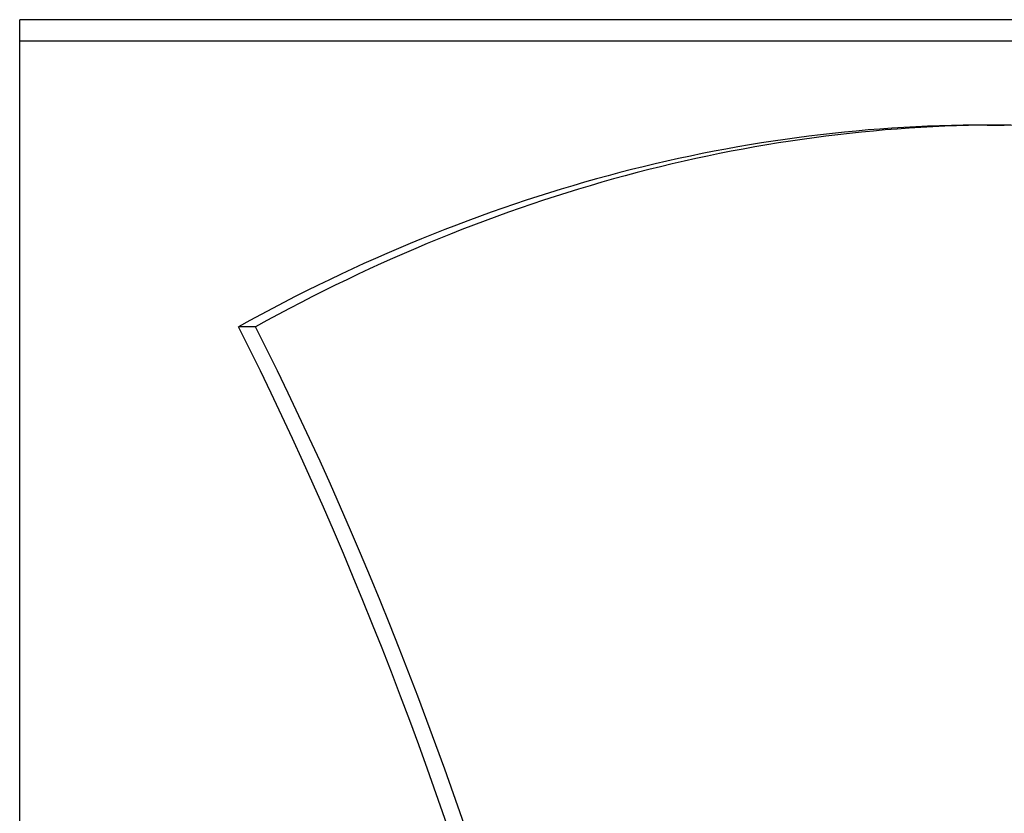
# Model space of a CAD drawing. Header units: millimetres. Extents: x -81 to 97, y -215 to 215.
# Tile 67 of 74: x -81 to -35, y 116 to 154. Entities that reach past the tile are written whole.
import ezdxf

# ---------------------------------------------------------------- set-up
doc = ezdxf.new("R2010")
doc.units = ezdxf.units.MM
doc.layers.add('MAIN-1', color=7, linetype='Continuous')
doc.layers.add('MAIN-2', color=7, linetype='Continuous')

msp = doc.modelspace()

# ---------------------------------------------------------------- linework, layer by layer
at = {"layer": 'MAIN-1'}
for p in [(-11, 153.5), (-81, -153.5)]:
    msp.add_line(p, (-81, 153.5), dxfattribs=at)
at = {"layer": 'MAIN-2'}
for p, q in [((-81, 152.5), (-8.5, 152.5)), ((-35.405, 148.535), (-34.595, 148.535)), ((-69.885, 139.026), (-70.694, 139.026))]:
    msp.add_line(p, q, dxfattribs=at)
for centre, major_axis, start_param, end_param in [((-35.405, -45.75), (0, -194.285), 3.141593, 3.455752), ((-34.595, -45.75), (0, 194.285), 0, 0.314159), ((-35.405, -45.75), (0, -194.285), 2.827433, 3.141593), ((-141.381, 35.626), (0, 158.6), -1.408172, -0.86064), ((-140.572, 35.626), (0, 158.6), -1.408172, -0.86064)]:
    msp.add_ellipse(centre, major_axis=major_axis, ratio=0.587785, start_param=start_param, end_param=end_param, dxfattribs=at)

doc.saveas('drawing.dxf')
